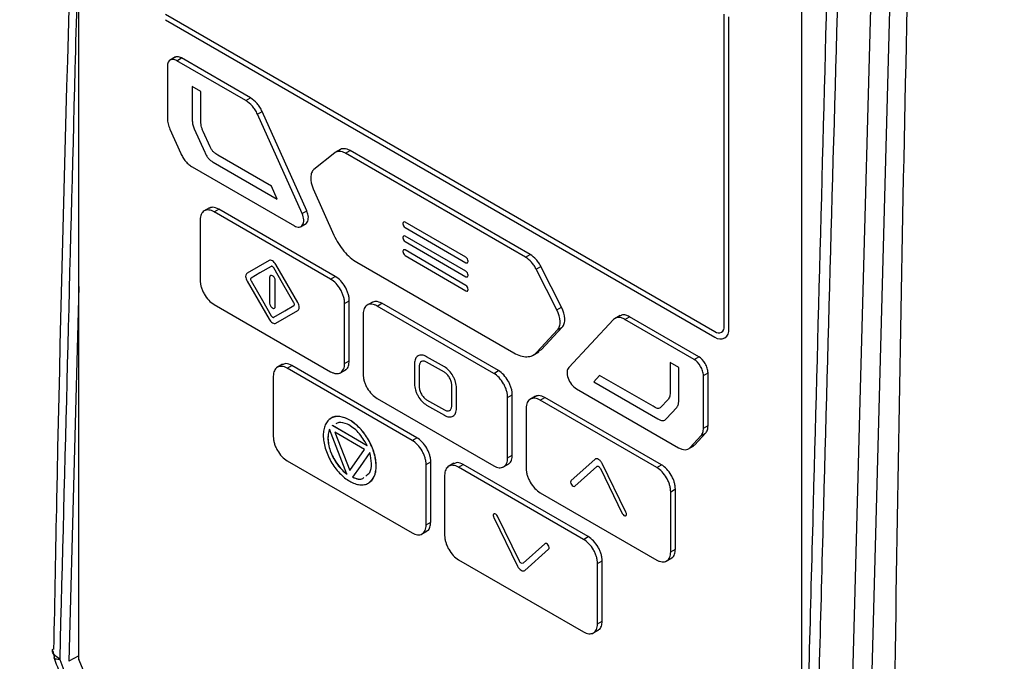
# Model space of a CAD drawing. Header units: millimetres. Extents: x 11 to 939, y -289 to 1138.
# Tile 77 of 86: x 732 to 769, y 926 to 950. Entities that reach past the tile are written whole.
import ezdxf

# ---------------------------------------------------------------- set-up
doc = ezdxf.new("R2010")
doc.units = ezdxf.units.MM

msp = doc.modelspace()

# ---------------------------------------------------------------- linework, layer by layer
at = {"color": 7, "linetype": 'Continuous', "lineweight": 25}
for p, q in [((733.997, 925.891), (733.993, 968.901)), ((764.872, 954.253), (763.675, 909.922)), ((761.433, 953.06), (761.435, 914.74)), ((737.283, 950.361), (758.143, 938.319)), ((737.283, 950.157), (758.143, 938.115)), ((758.496, 938.523), (758.496, 950.363)), ((758.673, 938.421), (758.673, 950.261)), ((737.663, 948.742), (737.442, 948.614)), ((737.714, 948.602), (737.891, 948.704)), ((740.342, 947.085), (737.714, 948.602)), ((740.518, 947.187), (737.891, 948.704)), ((737.36, 948.398), (737.36, 946.403)), ((738.632, 947.431), (738.305, 947.62)), ((738.305, 947.62), (738.305, 946.318)), ((738.632, 946.336), (738.632, 947.431)), ((740.342, 947.085), (740.518, 947.187)), ((740.776, 946.573), (740.953, 946.676)), ((742.469, 942.805), (740.776, 946.573)), ((742.646, 942.907), (740.953, 946.676)), ((737.455, 945.998), (737.865, 945.083)), ((738.375, 946.02), (738.775, 945.128)), ((738.979, 945.335), (738.718, 945.915)), ((743.942, 945.24), (743.721, 945.113)), ((741.312, 943.844), (739.278, 945.02)), ((743.711, 945.104), (742.922, 944.469)), ((744.118, 945.088), (744.295, 945.19)), ((750.954, 941.142), (744.118, 945.088)), ((751.131, 941.244), (744.295, 945.19)), ((738.3, 944.57), (742.18, 942.33)), ((739.094, 944.753), (741.532, 943.346)), ((741.532, 943.346), (741.312, 943.844)), ((742.894, 943.743), (743.681, 941.981)), ((738.955, 943.016), (738.734, 942.888)), ((739.131, 942.864), (739.308, 942.966)), ((743.556, 940.309), (739.131, 942.864)), ((743.733, 940.411), (739.308, 942.966)), ((742.469, 942.805), (742.646, 942.907)), ((738.601, 942.557), (738.601, 940.271)), ((742.407, 942.292), (742.628, 942.42)), ((746.3, 942.421), (746.3, 942.412)), ((748.69, 941.139), (746.385, 942.47)), ((746.385, 942.265), (748.69, 940.935)), ((746.3, 941.89), (746.3, 941.882)), ((748.69, 940.608), (746.385, 941.939)), ((746.385, 941.735), (748.69, 940.404)), ((746.298, 941.369), (746.298, 941.361)), ((746.382, 941.214), (748.687, 939.867)), ((748.688, 940.071), (746.383, 941.418)), ((750.954, 941.142), (751.131, 941.244)), ((741.216, 941.017), (740.383, 940.537)), ((742.311, 939.424), (741.478, 940.866)), ((744.552, 940.953), (750.513, 937.511)), ((748.775, 940.984), (748.775, 940.992)), ((751.363, 940.684), (751.539, 940.786)), ((752.321, 939.244), (751.539, 940.786)), ((741.241, 940.38), (741.241, 939.4)), ((743.556, 940.309), (743.733, 940.411)), ((748.775, 940.453), (748.775, 940.461)), ((752.144, 939.142), (751.363, 940.684)), ((733.996, 940.031), (733.62, 925.808)), ((740.383, 940.233), (741.216, 938.791)), ((741.453, 939.277), (741.453, 940.258)), ((748.772, 939.915), (748.772, 939.923)), ((739.131, 939.352), (743.556, 936.798)), ((744.087, 939.39), (744.263, 939.493)), ((744.087, 937.104), (744.087, 939.39)), ((744.263, 937.206), (744.263, 939.493)), ((745.144, 939.443), (744.923, 939.315)), ((745.32, 939.291), (745.497, 939.393)), ((749.745, 936.736), (745.32, 939.291)), ((749.922, 936.838), (745.497, 939.393)), ((752.144, 939.142), (752.321, 939.244)), ((741.478, 938.64), (742.311, 939.121)), ((744.79, 938.985), (744.79, 936.698)), ((754.547, 938.935), (754.326, 938.807)), ((754.723, 938.783), (754.9, 938.885)), ((757.528, 937.368), (754.9, 938.885)), ((754.289, 938.773), (752.596, 936.959)), ((757.351, 937.266), (754.723, 938.783)), ((751.384, 937.534), (752.171, 938.387)), ((751.561, 937.636), (752.348, 938.489)), ((752.171, 938.387), (752.348, 938.489)), ((751.241, 937.424), (751.462, 937.552)), ((751.384, 937.534), (751.561, 937.636)), ((751.424, 937.568), (751.561, 937.636)), ((741.732, 937.081), (741.511, 936.953)), ((741.908, 936.929), (742.085, 937.031)), ((746.827, 934.293), (742.085, 937.031)), ((744.087, 937.104), (744.263, 937.206)), ((746.741, 937.103), (746.741, 936.327)), ((746.917, 937.001), (746.917, 936.225)), ((747.872, 936.981), (747.2, 937.368)), ((747.872, 936.776), (747.2, 937.164)), ((756.767, 936.962), (756.44, 937.15)), ((756.44, 937.15), (756.44, 936.055)), ((757.351, 937.266), (757.528, 937.368)), ((746.651, 934.191), (741.908, 936.929)), ((743.909, 936.748), (744.13, 936.875)), ((749.745, 936.736), (749.922, 936.838)), ((753.76, 936.659), (753.54, 936.414)), ((755.794, 935.485), (753.76, 936.659)), ((756.767, 935.66), (756.767, 936.962)), ((757.705, 936.654), (757.881, 936.756)), ((757.705, 934.658), (757.705, 936.654)), ((757.881, 934.76), (757.881, 936.756)), ((741.378, 936.623), (741.378, 934.336)), ((748.155, 935.511), (748.155, 936.287)), ((753.54, 936.414), (755.978, 935.006)), ((748.332, 935.409), (748.332, 936.185)), ((750.275, 935.818), (750.452, 935.92)), ((750.452, 933.633), (750.452, 935.92)), ((752.885, 936.15), (756.765, 933.91)), ((745.32, 935.78), (749.745, 933.225)), ((747.2, 935.735), (747.872, 935.348)), ((747.2, 935.531), (747.872, 935.143)), ((750.275, 933.531), (750.275, 935.818)), ((751.333, 935.87), (751.112, 935.743)), ((751.509, 935.718), (751.685, 935.82)), ((755.934, 933.164), (751.509, 935.718)), ((756.111, 933.266), (751.685, 935.82)), ((756.354, 935.734), (756.093, 935.455)), ((750.978, 935.412), (750.978, 933.125)), ((756.297, 935.013), (756.697, 935.443)), ((743.621, 934.761), (743.624, 934.763)), ((743.621, 934.761), (744.939, 934)), ((743.624, 934.763), (744.942, 934.002)), ((757.705, 934.658), (757.881, 934.76)), ((744.174, 932.912), (743.515, 934.611)), ((744.845, 933.851), (743.715, 934.503)), ((743.715, 934.503), (744.28, 933.047)), ((743.72, 934.5), (744.282, 933.051)), ((757.377, 934.023), (757.786, 934.465)), ((757.609, 934.363), (757.786, 934.465)), ((746.651, 934.191), (746.827, 934.293)), ((757.2, 933.921), (757.609, 934.363)), ((757.2, 933.921), (757.377, 934.023)), ((757.309, 933.989), (757.377, 934.023)), ((744.28, 933.047), (744.845, 933.851)), ((757.118, 933.86), (757.339, 933.988)), ((741.908, 933.418), (746.651, 930.68)), ((747.181, 933.273), (747.358, 933.375)), ((747.181, 930.986), (747.181, 933.273)), ((747.358, 931.088), (747.358, 933.375)), ((748.238, 933.325), (748.017, 933.198)), ((748.414, 933.173), (748.591, 933.275)), ((753.333, 930.538), (748.591, 933.275)), ((750.098, 933.175), (750.319, 933.303)), ((750.275, 933.531), (750.452, 933.633)), ((753.586, 933.47), (752.683, 932.665)), ((754.767, 931.462), (753.864, 933.31)), ((755.934, 933.164), (756.111, 933.266)), ((745.285, 933.22), (745.288, 933.222)), ((753.156, 930.436), (748.414, 933.173)), ((752.822, 932.458), (753.655, 933.202)), ((753.794, 933.122), (754.628, 931.416)), ((744.385, 932.79), (744.389, 932.792)), ((747.884, 932.867), (747.884, 930.58)), ((751.509, 932.207), (755.934, 929.652)), ((756.464, 932.245), (756.641, 932.347)), ((756.464, 929.959), (756.464, 932.245)), ((756.641, 930.061), (756.641, 932.347)), ((747.181, 930.986), (747.358, 931.088)), ((749.747, 931.268), (750.65, 929.42)), ((750.719, 929.608), (749.886, 931.314)), ((747.003, 930.63), (747.224, 930.758)), ((753.156, 930.436), (753.333, 930.538)), ((751.692, 930.271), (750.858, 929.528)), ((750.928, 929.259), (751.831, 930.065)), ((756.464, 929.959), (756.641, 930.061)), ((748.414, 929.662), (753.156, 926.924)), ((753.687, 929.517), (753.864, 929.619)), ((753.864, 927.333), (753.864, 929.619)), ((756.287, 929.602), (756.508, 929.73)), ((753.687, 927.231), (753.687, 929.517)), ((753.687, 927.231), (753.864, 927.333)), ((753.509, 926.874), (753.73, 927.002)), ((733.012, 926.202), (733.082, 925.839)), ((733.997, 926.013), (733.62, 925.808)), ((735.37, 922.596), (734, 925.878))]:
    msp.add_line(p, q, dxfattribs=at)
at = {"color": 7, "linetype": 'Continuous', "lineweight": 25, "flags": 128}
for points in [[(764.139, 953.855), (763.649, 935.686), (763.441, 928.011), (762.94, 909.406)], [(741.301, 940.794), (740.872, 940.546), (740.535, 940.351)], [(742.16, 939.413), (741.731, 940.156), (741.394, 940.74)], [(740.535, 940.244), (740.964, 939.501), (741.301, 938.917)], [(741.394, 938.864), (741.823, 939.111), (742.16, 939.306)], [(745.044, 933.728), (744.675, 933.203), (744.385, 932.79)], [(745.048, 933.73), (744.679, 933.205), (744.389, 932.792)]]:
    msp.add_lwpolyline(points, dxfattribs=at)
at = {"color": 7, "linetype": 'Continuous', "lineweight": 25}
for centre, radius, start, end in [((758.281, 938.488), 0.218, 230.7967, 9.214), ((758.35, 938.369), 0.328, 230.7967, 9.214), ((734.031, 925.891), 0.0332, 181.2501, 203.5341)]:
    msp.add_arc(centre, radius, start, end, dxfattribs=at)
for points, knots in [([(715.236, 1042.84), (714.903, 1033.146), (714.218, 1013.246), (713.171, 982.817), (712.113, 952.049), (711.415, 931.756), (711.064, 921.546), (711.069, 921.261), (711.098, 920.885), (711.144, 920.541), (711.205, 920.206), (711.28, 919.873), (711.373, 919.532), (711.488, 919.17), (711.587, 918.904), (712.259, 917.227), (713.516, 914.095), (715.448, 909.277), (717.372, 904.481), (718.612, 901.389), (719.314, 899.64), (719.511, 899.208), (719.816, 898.645), (720.139, 898.135), (720.483, 897.662), (720.858, 897.213), (721.205, 896.854), (721.517, 896.569), (721.774, 896.356), (722.067, 896.139), (722.3, 895.989), (725.977, 893.866), (733.369, 889.598), (741.169, 885.096), (745.069, 882.844)], [0.0038696, 0.0038696, 0.0038696, 0.0038696, 0.1460177, 0.2920354, 0.438053, 0.5840707, 0.5840707, 0.5866513, 0.5892319, 0.5918126, 0.5943932, 0.5969738, 0.5995544, 0.6021351, 0.6047157, 0.6047157, 0.6313328, 0.6579499, 0.6845671, 0.7111842, 0.7111842, 0.715513, 0.7198419, 0.7241707, 0.7284995, 0.7328284, 0.7371572, 0.7393216, 0.741486, 0.7436504, 0.7458148, 0.7458148, 0.8007035, 0.8555921, 0.8555921, 0.8555921, 0.8555921]), ([(748.996, 892.062), (743.251, 895.379), (737.566, 898.727), (731.237, 902.528), (730.535, 902.951), (729.746, 903.427), (729.658, 903.48), (729.483, 903.598), (729.396, 903.66), (729.134, 903.858), (728.958, 904.007), (728.619, 904.325), (728.454, 904.496), (728.214, 904.769), (728.134, 904.862), (727.979, 905.056), (727.902, 905.156), (727.528, 905.664), (727.263, 906.096), (726.973, 906.669), (726.917, 906.785), (726.812, 907.018), (726.763, 907.135), (726.615, 907.486), (726.125, 908.656), (724.852, 911.698), (723.682, 914.509), (722.516, 917.322), (722.127, 918.26), (721.691, 919.316), (721.642, 919.433), (721.548, 919.668), (721.503, 919.786), (721.378, 920.141), (721.306, 920.379), (721.123, 921.099), (721.057, 921.548), (721.034, 922.074), (721.033, 922.177), (721.034, 922.382), (721.035, 922.689), (721.037, 923.406), (721.043, 924.84), (721.048, 926.069), (721.06, 928.529), (721.07, 930.17), (721.103, 935.095), (721.13, 938.381), (721.231, 948.25), (721.321, 954.843), (721.889, 987.869), (722.715, 1014.496), (723.911, 1041.315)], [0, 0, 0, 0, 0.125, 0.125, 0.140625, 0.140625, 0.142578, 0.142578, 0.144531, 0.144531, 0.148437, 0.148437, 0.152344, 0.152344, 0.154297, 0.154297, 0.15625, 0.15625, 0.164062, 0.164062, 0.166016, 0.166016, 0.167969, 0.167969, 0.171875, 0.1875, 0.21875, 0.21875, 0.234375, 0.234375, 0.236328, 0.236328, 0.238281, 0.238281, 0.242187, 0.242187, 0.25, 0.25, 0.251953, 0.251953, 0.253906, 0.257812, 0.265625, 0.28125, 0.28125, 0.3125, 0.3125, 0.375, 0.375, 0.5, 0.5, 1, 1, 1, 1]), ([(784.533, 1002.836), (784.199, 993.142), (783.515, 973.242), (782.468, 942.813), (781.41, 912.045), (780.712, 891.752), (780.36, 881.542), (780.336, 881.274), (780.283, 880.946), (780.215, 880.667), (780.135, 880.414), (780.04, 880.179), (779.927, 879.956), (779.792, 879.74), (779.68, 879.595), (778.92, 878.745), (777.501, 877.157), (775.319, 874.714), (773.147, 872.283), (771.746, 870.715), (770.954, 869.829), (770.736, 869.637), (770.404, 869.441), (770.06, 869.317), (769.697, 869.251), (769.307, 869.244), (768.949, 869.292), (768.63, 869.372), (768.368, 869.458), (768.072, 869.581), (767.838, 869.7), (764.161, 871.823), (756.769, 876.09), (748.969, 880.593), (745.069, 882.844)], [0.0038696, 0.0038696, 0.0038696, 0.0038696, 0.1460177, 0.2920354, 0.438053, 0.5840707, 0.5840707, 0.5866513, 0.5892319, 0.5918126, 0.5943932, 0.5969738, 0.5995544, 0.6021351, 0.6047157, 0.6047157, 0.6313328, 0.6579499, 0.6845671, 0.7111842, 0.7111842, 0.715513, 0.7198419, 0.7241707, 0.7284995, 0.7328284, 0.7371572, 0.7393216, 0.741486, 0.7436504, 0.7458148, 0.7458148, 0.8007035, 0.8555921, 0.8555921, 0.8555921, 0.8555921]), ([(733.994, 963.342), (733.679, 952.859), (733.308, 940.469), (733.076, 928.155), (733.041, 926.258)], [0, 0, 0, 0, 0.846017, 1, 1, 1, 1]), ([(761.654, 909.522), (761.668, 909.982), (761.685, 910.443), (761.715, 911.364), (761.729, 911.825), (761.771, 913.208), (761.797, 914.131), (761.876, 916.901), (761.926, 918.749), (762.077, 924.293), (762.176, 927.99), (762.476, 939.078), (762.681, 946.467), (762.89, 953.855)], [0, 0, 0, 0, 0.03125, 0.03125, 0.0625, 0.0625, 0.125, 0.125, 0.25, 0.25, 0.5, 0.5, 1, 1, 1, 1]), ([(761.306, 909.834), (761.316, 910.29), (761.327, 910.746), (761.35, 911.659), (761.361, 912.115), (761.396, 913.485), (761.42, 914.399), (761.492, 917.14), (761.541, 918.968), (761.688, 924.452), (761.787, 928.109), (762.081, 939.077), (762.274, 946.387), (762.466, 953.697)], [0, 0, 0, 0, 0.03125, 0.03125, 0.0625, 0.0625, 0.125, 0.125, 0.25, 0.25, 0.5, 0.5, 1, 1, 1, 1]), ([(737.714, 948.602), (737.667, 948.629), (737.621, 948.645), (737.536, 948.654), (737.496, 948.646), (737.399, 948.59), (737.36, 948.506), (737.36, 948.398)], [0, 0, 0, 0, 0.25, 0.25, 0.5, 0.5, 1, 1, 1, 1]), ([(737.891, 948.704), (737.838, 948.729), (737.743, 948.772), (737.674, 948.737), (737.644, 948.722)], [0, 0, 0, 0, 0.559527, 1, 1, 1, 1]), ([(740.953, 946.676), (740.928, 946.73), (740.9, 946.783), (740.837, 946.884), (740.801, 946.933), (740.689, 947.065), (740.604, 947.138), (740.518, 947.187)], [0, 0, 0, 0, 0.25, 0.25, 0.5, 0.5, 1, 1, 1, 1]), ([(740.776, 946.573), (740.752, 946.628), (740.723, 946.681), (740.66, 946.782), (740.624, 946.83), (740.512, 946.963), (740.427, 947.036), (740.342, 947.085)], [0, 0, 0, 0, 0.25, 0.25, 0.5, 0.5, 1, 1, 1, 1]), ([(737.36, 946.403), (737.36, 946.34), (737.368, 946.274), (737.401, 946.137), (737.424, 946.067), (737.455, 945.998)], [0, 0, 0, 0, 0.5, 0.5, 1, 1, 1, 1]), ([(738.305, 946.318), (738.305, 946.272), (738.311, 946.223), (738.335, 946.122), (738.352, 946.071), (738.375, 946.02)], [0, 0, 0, 0, 0.5, 0.5, 1, 1, 1, 1]), ([(738.718, 945.915), (738.702, 945.951), (738.687, 945.988), (738.662, 946.061), (738.652, 946.097), (738.632, 946.204), (738.632, 946.271), (738.632, 946.336)], [0, 0, 0, 0, 0.25, 0.25, 0.5, 0.5, 1, 1, 1, 1]), ([(739.278, 945.02), (739.249, 945.037), (739.221, 945.053), (739.164, 945.091), (739.136, 945.111), (739.082, 945.162), (739.057, 945.194), (739.014, 945.261), (738.996, 945.298), (738.979, 945.335)], [0, 0, 0, 0, 0.25, 0.25, 0.5, 0.5, 0.75, 0.75, 1, 1, 1, 1]), ([(744.295, 945.19), (744.256, 945.213), (744.218, 945.23), (744.142, 945.254), (744.105, 945.261), (744.001, 945.265), (743.938, 945.246), (743.888, 945.206)], [0, 0, 0, 0, 0.25, 0.25, 0.5, 0.5, 1, 1, 1, 1]), ([(737.865, 945.083), (737.889, 945.028), (737.918, 944.975), (737.981, 944.874), (738.017, 944.825), (738.092, 944.737), (738.132, 944.696), (738.215, 944.625), (738.257, 944.594), (738.3, 944.57)], [0, 0, 0, 0, 0.25, 0.25, 0.5, 0.5, 0.75, 0.75, 1, 1, 1, 1]), ([(738.775, 945.128), (738.794, 945.088), (738.813, 945.048), (738.856, 944.972), (738.882, 944.934), (738.938, 944.869), (738.968, 944.84), (739.031, 944.792), (739.062, 944.771), (739.094, 944.753)], [0, 0, 0, 0, 0.25, 0.25, 0.5, 0.5, 0.75, 0.75, 1, 1, 1, 1]), ([(744.118, 945.088), (744.079, 945.111), (744.041, 945.128), (743.966, 945.152), (743.928, 945.159), (743.824, 945.163), (743.761, 945.144), (743.711, 945.104)], [0, 0, 0, 0, 0.25, 0.25, 0.5, 0.5, 1, 1, 1, 1]), ([(742.922, 944.469), (742.885, 944.439), (742.856, 944.399), (742.814, 944.298), (742.802, 944.24), (742.794, 944.044), (742.827, 943.891), (742.894, 943.743)], [0, 0, 0, 0, 0.25, 0.25, 0.5, 0.5, 1, 1, 1, 1]), ([(739.308, 942.966), (739.229, 943.002), (739.087, 943.066), (738.984, 943.015), (738.938, 942.992)], [0, 0, 0, 0, 0.559431, 1, 1, 1, 1]), ([(739.131, 942.864), (739.096, 942.884), (739.062, 942.9), (738.994, 942.923), (738.96, 942.931), (738.896, 942.937), (738.866, 942.936), (738.808, 942.925), (738.781, 942.915), (738.707, 942.873), (738.668, 942.827), (738.615, 942.71), (738.601, 942.638), (738.601, 942.557)], [0, 0, 0, 0, 0.125, 0.125, 0.25, 0.25, 0.375, 0.375, 0.5, 0.5, 0.75, 0.75, 1, 1, 1, 1]), ([(742.18, 942.33), (742.212, 942.311), (742.244, 942.298), (742.306, 942.282), (742.335, 942.28), (742.418, 942.29), (742.464, 942.32), (742.523, 942.417), (742.537, 942.484), (742.528, 942.637), (742.506, 942.722), (742.469, 942.805)], [0, 0, 0, 0, 0.125, 0.125, 0.25, 0.25, 0.5, 0.5, 0.75, 0.75, 1, 1, 1, 1]), ([(742.605, 942.409), (742.608, 942.41), (742.636, 942.42), (742.673, 942.468), (742.707, 942.552), (742.713, 942.661), (742.695, 942.782), (742.662, 942.866), (742.646, 942.907)], [0, 0, 0, 0, 0.023623, 0.219086, 0.413854, 0.60887, 0.804102, 1, 1, 1, 1]), ([(746.385, 942.47), (746.363, 942.483), (746.341, 942.485), (746.31, 942.467), (746.3, 942.446), (746.3, 942.421)], [0, 0, 0, 0, 0.5, 0.5, 1, 1, 1, 1]), ([(746.3, 942.412), (746.3, 942.387), (746.31, 942.356), (746.341, 942.302), (746.363, 942.278), (746.385, 942.265)], [0, 0, 0, 0, 0.5, 0.5, 1, 1, 1, 1]), ([(743.681, 941.981), (743.73, 941.871), (743.786, 941.766), (743.914, 941.562), (743.985, 941.465), (744.135, 941.287), (744.215, 941.206), (744.381, 941.063), (744.466, 941.002), (744.552, 940.953)], [0, 0, 0, 0, 0.25, 0.25, 0.5, 0.5, 0.75, 0.75, 1, 1, 1, 1]), ([(746.385, 941.939), (746.363, 941.952), (746.341, 941.954), (746.31, 941.936), (746.3, 941.916), (746.3, 941.89)], [0, 0, 0, 0, 0.5, 0.5, 1, 1, 1, 1]), ([(746.3, 941.882), (746.3, 941.856), (746.31, 941.825), (746.341, 941.771), (746.363, 941.748), (746.385, 941.735)], [0, 0, 0, 0, 0.5, 0.5, 1, 1, 1, 1]), ([(746.298, 941.361), (746.297, 941.336), (746.306, 941.305), (746.338, 941.251), (746.359, 941.227), (746.382, 941.214)], [0, 0, 0, 0, 0.5, 0.5, 1, 1, 1, 1]), ([(746.383, 941.418), (746.361, 941.431), (746.339, 941.433), (746.307, 941.415), (746.298, 941.395), (746.298, 941.369)], [0, 0, 0, 0, 0.5, 0.5, 1, 1, 1, 1]), ([(748.775, 940.992), (748.775, 941.018), (748.766, 941.048), (748.735, 941.103), (748.713, 941.126), (748.69, 941.139)], [0, 0, 0, 0, 0.5, 0.5, 1, 1, 1, 1]), ([(751.363, 940.684), (751.338, 940.733), (751.31, 940.781), (751.249, 940.871), (751.215, 940.914), (751.11, 941.032), (751.032, 941.097), (750.954, 941.142)], [0, 0, 0, 0, 0.25, 0.25, 0.5, 0.5, 1, 1, 1, 1]), ([(751.539, 940.786), (751.514, 940.836), (751.487, 940.883), (751.425, 940.973), (751.392, 941.016), (751.287, 941.134), (751.209, 941.199), (751.131, 941.244)], [0, 0, 0, 0, 0.25, 0.25, 0.5, 0.5, 1, 1, 1, 1]), ([(741.478, 940.866), (741.444, 940.926), (741.396, 940.976), (741.299, 941.032), (741.251, 941.037), (741.216, 941.017)], [0, 0, 0, 0, 0.5, 0.5, 1, 1, 1, 1]), ([(741.394, 940.74), (741.387, 940.75), (741.381, 940.76), (741.364, 940.777), (741.356, 940.784), (741.339, 940.794), (741.33, 940.797), (741.314, 940.799), (741.307, 940.796), (741.301, 940.794)], [0, 0, 0, 0, 0.25, 0.25, 0.5, 0.5, 0.75, 0.75, 1, 1, 1, 1]), ([(748.69, 940.935), (748.713, 940.922), (748.735, 940.92), (748.766, 940.938), (748.775, 940.958), (748.775, 940.984)], [0, 0, 0, 0, 0.5, 0.5, 1, 1, 1, 1]), ([(740.383, 940.537), (740.349, 940.517), (740.329, 940.472), (740.329, 940.361), (740.349, 940.294), (740.383, 940.233)], [0, 0, 0, 0, 0.5, 0.5, 1, 1, 1, 1]), ([(741.453, 940.258), (741.453, 940.274), (741.451, 940.291), (741.44, 940.327), (741.432, 940.345), (741.403, 940.396), (741.375, 940.425), (741.32, 940.457), (741.292, 940.46), (741.262, 940.443), (741.255, 940.434), (741.244, 940.411), (741.241, 940.396), (741.241, 940.38)], [0, 0, 0, 0, 0.125, 0.125, 0.25, 0.25, 0.5, 0.5, 0.75, 0.75, 0.875, 0.875, 1, 1, 1, 1]), ([(744.263, 939.493), (744.263, 939.533), (744.26, 939.575), (744.246, 939.661), (744.236, 939.705), (744.21, 939.795), (744.193, 939.839), (744.155, 939.928), (744.133, 939.973), (744.059, 940.1), (744, 940.179), (743.873, 940.314), (743.803, 940.371), (743.733, 940.411)], [0, 0, 0, 0, 0.125, 0.125, 0.25, 0.25, 0.375, 0.375, 0.5, 0.5, 0.75, 0.75, 1, 1, 1, 1]), ([(748.775, 940.461), (748.775, 940.487), (748.766, 940.518), (748.735, 940.572), (748.713, 940.595), (748.69, 940.608)], [0, 0, 0, 0, 0.5, 0.5, 1, 1, 1, 1]), ([(748.69, 940.404), (748.713, 940.391), (748.735, 940.389), (748.766, 940.407), (748.775, 940.427), (748.775, 940.453)], [0, 0, 0, 0, 0.5, 0.5, 1, 1, 1, 1]), ([(738.601, 940.271), (738.601, 940.23), (738.604, 940.189), (738.618, 940.103), (738.628, 940.058), (738.654, 939.968), (738.671, 939.924), (738.709, 939.835), (738.731, 939.791), (738.805, 939.664), (738.864, 939.584), (738.991, 939.449), (739.061, 939.393), (739.131, 939.352)], [0, 0, 0, 0, 0.125, 0.125, 0.25, 0.25, 0.375, 0.375, 0.5, 0.5, 0.75, 0.75, 1, 1, 1, 1]), ([(740.535, 940.351), (740.529, 940.347), (740.524, 940.342), (740.517, 940.327), (740.516, 940.319), (740.516, 940.299), (740.517, 940.288), (740.524, 940.266), (740.529, 940.255), (740.535, 940.244)], [0, 0, 0, 0, 0.25, 0.25, 0.5, 0.5, 0.75, 0.75, 1, 1, 1, 1]), ([(744.087, 939.39), (744.087, 939.431), (744.083, 939.473), (744.07, 939.559), (744.059, 939.603), (744.033, 939.693), (744.017, 939.737), (743.978, 939.826), (743.956, 939.87), (743.883, 939.998), (743.823, 940.077), (743.696, 940.212), (743.626, 940.269), (743.556, 940.309)], [0, 0, 0, 0, 0.125, 0.125, 0.25, 0.25, 0.375, 0.375, 0.5, 0.5, 0.75, 0.75, 1, 1, 1, 1]), ([(748.772, 939.923), (748.773, 939.949), (748.764, 939.98), (748.732, 940.034), (748.711, 940.057), (748.688, 940.071)], [0, 0, 0, 0, 0.5, 0.5, 1, 1, 1, 1]), ([(748.687, 939.867), (748.709, 939.854), (748.731, 939.852), (748.763, 939.869), (748.772, 939.889), (748.772, 939.915)], [0, 0, 0, 0, 0.5, 0.5, 1, 1, 1, 1]), ([(741.241, 939.4), (741.241, 939.367), (741.253, 939.329), (741.292, 939.261), (741.32, 939.232), (741.375, 939.2), (741.402, 939.197), (741.442, 939.22), (741.453, 939.245), (741.453, 939.277)], [0, 0, 0, 0, 0.25, 0.25, 0.5, 0.5, 0.75, 0.75, 1, 1, 1, 1]), ([(742.16, 939.306), (742.165, 939.31), (742.171, 939.315), (742.177, 939.33), (742.179, 939.338), (742.179, 939.358), (742.177, 939.369), (742.171, 939.392), (742.165, 939.403), (742.16, 939.413)], [0, 0, 0, 0, 0.25, 0.25, 0.5, 0.5, 0.75, 0.75, 1, 1, 1, 1]), ([(742.311, 939.121), (742.346, 939.141), (742.365, 939.185), (742.366, 939.297), (742.346, 939.364), (742.311, 939.424)], [0, 0, 0, 0, 0.5, 0.5, 1, 1, 1, 1]), ([(745.32, 939.291), (745.285, 939.311), (745.25, 939.327), (745.183, 939.351), (745.149, 939.358), (745.085, 939.365), (745.054, 939.363), (744.997, 939.352), (744.969, 939.342), (744.896, 939.3), (744.856, 939.254), (744.804, 939.138), (744.79, 939.065), (744.79, 938.985)], [0, 0, 0, 0, 0.125, 0.125, 0.25, 0.25, 0.375, 0.375, 0.5, 0.5, 0.75, 0.75, 1, 1, 1, 1]), ([(745.497, 939.393), (745.417, 939.429), (745.276, 939.494), (745.172, 939.442), (745.127, 939.419)], [0, 0, 0, 0, 0.559611, 1, 1, 1, 1]), ([(752.348, 938.489), (752.381, 938.524), (752.406, 938.57), (752.438, 938.679), (752.445, 938.741), (752.438, 938.945), (752.395, 939.098), (752.321, 939.244)], [0, 0, 0, 0, 0.25, 0.25, 0.5, 0.5, 1, 1, 1, 1]), ([(741.301, 938.917), (741.307, 938.907), (741.314, 938.897), (741.33, 938.88), (741.338, 938.874), (741.356, 938.863), (741.364, 938.861), (741.38, 938.859), (741.387, 938.861), (741.394, 938.864)], [0, 0, 0, 0, 0.25, 0.25, 0.5, 0.5, 0.75, 0.75, 1, 1, 1, 1]), ([(752.171, 938.387), (752.204, 938.422), (752.229, 938.468), (752.261, 938.577), (752.268, 938.639), (752.261, 938.843), (752.218, 938.996), (752.144, 939.142)], [0, 0, 0, 0, 0.25, 0.25, 0.5, 0.5, 1, 1, 1, 1]), ([(754.9, 938.885), (754.853, 938.908), (754.758, 938.953), (754.625, 938.969), (754.563, 938.928), (754.533, 938.908)], [0, 0, 0, 0, 0.341762, 0.684085, 1, 1, 1, 1]), ([(741.216, 938.791), (741.251, 938.731), (741.299, 938.681), (741.395, 938.625), (741.444, 938.62), (741.478, 938.64)], [0, 0, 0, 0, 0.5, 0.5, 1, 1, 1, 1]), ([(754.723, 938.783), (754.68, 938.808), (754.638, 938.826), (754.556, 938.85), (754.516, 938.856), (754.404, 938.853), (754.338, 938.825), (754.289, 938.773)], [0, 0, 0, 0, 0.25, 0.25, 0.5, 0.5, 1, 1, 1, 1]), ([(747.2, 937.368), (747.139, 937.403), (747.08, 937.424), (746.996, 937.432), (746.97, 937.431), (746.92, 937.422), (746.897, 937.413), (746.833, 937.376), (746.799, 937.337), (746.753, 937.236), (746.741, 937.173), (746.741, 937.103)], [0, 0, 0, 0, 0.25, 0.25, 0.375, 0.375, 0.5, 0.5, 0.75, 0.75, 1, 1, 1, 1]), ([(750.513, 937.511), (750.599, 937.461), (750.683, 937.425), (750.848, 937.376), (750.929, 937.365), (751.079, 937.369), (751.15, 937.384), (751.278, 937.44), (751.335, 937.481), (751.384, 937.534)], [0, 0, 0, 0, 0.25, 0.25, 0.5, 0.5, 0.75, 0.75, 1, 1, 1, 1]), ([(741.908, 936.929), (741.873, 936.949), (741.839, 936.965), (741.771, 936.989), (741.738, 936.996), (741.673, 937.003), (741.643, 937.001), (741.585, 936.99), (741.558, 936.98), (741.485, 936.938), (741.445, 936.892), (741.392, 936.776), (741.378, 936.703), (741.378, 936.623)], [0, 0, 0, 0, 0.125, 0.125, 0.25, 0.25, 0.375, 0.375, 0.5, 0.5, 0.75, 0.75, 1, 1, 1, 1]), ([(742.085, 937.031), (742.006, 937.067), (741.864, 937.132), (741.761, 937.08), (741.715, 937.057)], [0, 0, 0, 0, 0.559517, 1, 1, 1, 1]), ([(743.556, 936.798), (743.591, 936.778), (743.626, 936.762), (743.693, 936.738), (743.727, 936.73), (743.791, 936.724), (743.822, 936.725), (743.879, 936.736), (743.907, 936.746), (743.98, 936.789), (744.02, 936.834), (744.072, 936.951), (744.087, 937.023), (744.087, 937.104)], [0, 0, 0, 0, 0.125, 0.125, 0.25, 0.25, 0.375, 0.375, 0.5, 0.5, 0.75, 0.75, 1, 1, 1, 1]), ([(744.103, 936.874), (744.116, 936.877), (744.179, 936.893), (744.242, 937.009), (744.256, 937.14), (744.263, 937.206)], [0, 0, 0, 0, 0.118499, 0.558277, 1, 1, 1, 1]), ([(747.2, 937.164), (747.182, 937.174), (747.163, 937.184), (747.127, 937.196), (747.109, 937.2), (747.058, 937.205), (747.026, 937.199), (746.974, 937.169), (746.953, 937.145), (746.932, 937.098), (746.927, 937.081), (746.919, 937.043), (746.918, 937.022), (746.917, 937.001)], [0, 0, 0, 0, 0.125, 0.125, 0.25, 0.25, 0.5, 0.5, 0.75, 0.75, 0.875, 0.875, 1, 1, 1, 1]), ([(757.705, 936.654), (757.705, 936.707), (757.695, 936.766), (757.66, 936.885), (757.634, 936.945), (757.536, 937.115), (757.444, 937.212), (757.351, 937.266)], [0, 0, 0, 0, 0.25, 0.25, 0.5, 0.5, 1, 1, 1, 1]), ([(757.881, 936.756), (757.881, 936.81), (757.872, 936.868), (757.837, 936.987), (757.811, 937.047), (757.713, 937.217), (757.621, 937.314), (757.528, 937.368)], [0, 0, 0, 0, 0.25, 0.25, 0.5, 0.5, 1, 1, 1, 1]), ([(744.79, 936.698), (744.79, 936.658), (744.793, 936.616), (744.806, 936.53), (744.817, 936.485), (744.843, 936.396), (744.859, 936.351), (744.898, 936.263), (744.92, 936.218), (744.994, 936.091), (745.053, 936.011), (745.18, 935.877), (745.25, 935.82), (745.32, 935.78)], [0, 0, 0, 0, 0.125, 0.125, 0.25, 0.25, 0.375, 0.375, 0.5, 0.5, 0.75, 0.75, 1, 1, 1, 1]), ([(748.332, 936.185), (748.332, 936.255), (748.32, 936.33), (748.285, 936.446), (748.271, 936.485), (748.238, 936.562), (748.218, 936.6), (748.155, 936.711), (748.104, 936.78), (747.993, 936.897), (747.933, 936.946), (747.872, 936.981)], [0, 0, 0, 0, 0.25, 0.25, 0.375, 0.375, 0.5, 0.5, 0.75, 0.75, 1, 1, 1, 1]), ([(748.155, 936.287), (748.154, 936.308), (748.153, 936.33), (748.146, 936.376), (748.14, 936.4), (748.119, 936.472), (748.098, 936.52), (748.046, 936.61), (748.014, 936.653), (747.963, 936.707), (747.946, 936.723), (747.909, 936.753), (747.891, 936.765), (747.872, 936.776)], [0, 0, 0, 0, 0.125, 0.125, 0.25, 0.25, 0.5, 0.5, 0.75, 0.75, 0.875, 0.875, 1, 1, 1, 1]), ([(750.275, 935.818), (750.275, 935.858), (750.272, 935.9), (750.258, 935.986), (750.248, 936.031), (750.222, 936.12), (750.205, 936.165), (750.167, 936.253), (750.145, 936.298), (750.071, 936.425), (750.012, 936.505), (749.885, 936.639), (749.815, 936.696), (749.745, 936.736)], [0, 0, 0, 0, 0.125, 0.125, 0.25, 0.25, 0.375, 0.375, 0.5, 0.5, 0.75, 0.75, 1, 1, 1, 1]), ([(750.452, 935.92), (750.452, 935.96), (750.449, 936.002), (750.435, 936.088), (750.425, 936.133), (750.398, 936.222), (750.382, 936.267), (750.344, 936.355), (750.321, 936.4), (750.248, 936.527), (750.189, 936.607), (750.061, 936.741), (749.992, 936.798), (749.922, 936.838)], [0, 0, 0, 0, 0.125, 0.125, 0.25, 0.25, 0.375, 0.375, 0.5, 0.5, 0.75, 0.75, 1, 1, 1, 1]), ([(752.596, 936.959), (752.577, 936.939), (752.563, 936.915), (752.541, 936.857), (752.535, 936.824), (752.528, 936.717), (752.542, 936.634), (752.601, 936.468), (752.646, 936.386), (752.756, 936.245), (752.82, 936.187), (752.885, 936.15)], [0, 0, 0, 0, 0.125, 0.125, 0.25, 0.25, 0.5, 0.5, 0.75, 0.75, 1, 1, 1, 1]), ([(746.741, 936.327), (746.741, 936.257), (746.752, 936.182), (746.787, 936.065), (746.801, 936.027), (746.834, 935.95), (746.854, 935.911), (746.917, 935.801), (746.969, 935.732), (747.079, 935.615), (747.139, 935.566), (747.2, 935.531)], [0, 0, 0, 0, 0.25, 0.25, 0.375, 0.375, 0.5, 0.5, 0.75, 0.75, 1, 1, 1, 1]), ([(746.917, 936.225), (746.918, 936.203), (746.919, 936.181), (746.926, 936.136), (746.932, 936.112), (746.953, 936.04), (746.974, 935.992), (747.026, 935.901), (747.058, 935.859), (747.109, 935.805), (747.126, 935.789), (747.163, 935.759), (747.182, 935.747), (747.2, 935.735)], [0, 0, 0, 0, 0.125, 0.125, 0.25, 0.25, 0.5, 0.5, 0.75, 0.75, 0.875, 0.875, 1, 1, 1, 1]), ([(751.685, 935.82), (751.606, 935.856), (751.464, 935.921), (751.361, 935.869), (751.316, 935.846)], [0, 0, 0, 0, 0.559652, 1, 1, 1, 1]), ([(756.44, 936.055), (756.44, 935.99), (756.44, 935.924), (756.42, 935.841), (756.411, 935.815), (756.385, 935.771), (756.37, 935.752), (756.354, 935.734)], [0, 0, 0, 0, 0.5, 0.5, 0.75, 0.75, 1, 1, 1, 1]), ([(747.872, 935.348), (747.891, 935.337), (747.909, 935.328), (747.945, 935.316), (747.963, 935.312), (748.014, 935.306), (748.046, 935.313), (748.098, 935.343), (748.119, 935.367), (748.14, 935.414), (748.146, 935.431), (748.153, 935.469), (748.154, 935.49), (748.155, 935.511)], [0, 0, 0, 0, 0.125, 0.125, 0.25, 0.25, 0.5, 0.5, 0.75, 0.75, 0.875, 0.875, 1, 1, 1, 1]), ([(751.509, 935.718), (751.474, 935.738), (751.439, 935.754), (751.371, 935.778), (751.338, 935.786), (751.274, 935.792), (751.243, 935.791), (751.185, 935.78), (751.158, 935.769), (751.085, 935.727), (751.045, 935.682), (750.992, 935.565), (750.978, 935.493), (750.978, 935.412)], [0, 0, 0, 0, 0.125, 0.125, 0.25, 0.25, 0.375, 0.375, 0.5, 0.5, 0.75, 0.75, 1, 1, 1, 1]), ([(756.697, 935.443), (756.72, 935.467), (756.738, 935.498), (756.762, 935.572), (756.767, 935.614), (756.767, 935.66)], [0, 0, 0, 0, 0.5, 0.5, 1, 1, 1, 1]), ([(747.872, 935.143), (747.933, 935.108), (747.992, 935.088), (748.076, 935.08), (748.102, 935.081), (748.152, 935.09), (748.176, 935.099), (748.239, 935.136), (748.273, 935.175), (748.319, 935.276), (748.332, 935.339), (748.332, 935.409)], [0, 0, 0, 0, 0.25, 0.25, 0.375, 0.375, 0.5, 0.5, 0.75, 0.75, 1, 1, 1, 1]), ([(756.093, 935.455), (756.076, 935.438), (756.059, 935.423), (756.016, 935.404), (755.991, 935.402), (755.937, 935.413), (755.908, 935.425), (755.851, 935.453), (755.823, 935.469), (755.794, 935.485)], [0, 0, 0, 0, 0.25, 0.25, 0.5, 0.5, 0.75, 0.75, 1, 1, 1, 1]), ([(745.285, 933.22), (745.285, 933.297), (745.278, 933.376), (745.252, 933.539), (745.233, 933.624), (745.182, 933.793), (745.152, 933.878), (745.079, 934.046), (745.037, 934.13), (744.944, 934.29), (744.894, 934.367), (744.784, 934.515), (744.725, 934.585), (744.604, 934.713), (744.541, 934.772), (744.411, 934.877), (744.346, 934.922), (744.215, 934.998), (744.149, 935.029), (744.02, 935.073), (743.957, 935.087), (743.835, 935.1), (743.776, 935.097), (743.667, 935.077), (743.616, 935.059), (743.523, 935.005), (743.481, 934.97), (743.409, 934.886), (743.377, 934.836), (743.327, 934.724), (743.308, 934.663), (743.281, 934.53), (743.274, 934.457), (743.274, 934.381)], [0, 0, 0, 0, 0.0625, 0.0625, 0.125, 0.125, 0.1875, 0.1875, 0.25, 0.25, 0.3125, 0.3125, 0.375, 0.375, 0.4375, 0.4375, 0.5, 0.5, 0.5625, 0.5625, 0.625, 0.625, 0.6875, 0.6875, 0.75, 0.75, 0.8125, 0.8125, 0.875, 0.875, 0.9375, 0.9375, 1, 1, 1, 1]), ([(745.288, 933.222), (745.273, 933.383), (745.242, 933.704), (745.011, 934.225), (744.679, 934.671), (744.282, 934.996), (743.897, 935.118), (743.631, 935.109), (743.549, 935.007), (743.538, 934.993)], [0, 0, 0, 0, 0.1623961, 0.324679, 0.4868841, 0.6491127, 0.8115273, 0.9739913, 1, 1, 1, 1]), ([(744.939, 934), (744.835, 934.175), (744.627, 934.525), (744.217, 934.819), (743.908, 934.901), (743.788, 934.836), (743.748, 934.815)], [0, 0, 0, 0, 0.314218, 0.628215, 0.876712, 1, 1, 1, 1]), ([(755.978, 935.006), (756.01, 934.988), (756.041, 934.972), (756.103, 934.948), (756.134, 934.941), (756.189, 934.942), (756.215, 934.95), (756.259, 934.976), (756.278, 934.994), (756.297, 935.013)], [0, 0, 0, 0, 0.25, 0.25, 0.5, 0.5, 0.75, 0.75, 1, 1, 1, 1]), ([(757.786, 934.465), (757.817, 934.498), (757.841, 934.54), (757.873, 934.64), (757.881, 934.698), (757.881, 934.76)], [0, 0, 0, 0, 0.5, 0.5, 1, 1, 1, 1]), ([(743.515, 934.611), (743.49, 934.557), (743.473, 934.496), (743.453, 934.364), (743.45, 934.291), (743.462, 934.066), (743.498, 933.9), (743.593, 933.656), (743.632, 933.574), (743.719, 933.418), (743.767, 933.342), (743.873, 933.199), (743.929, 933.133), (744.048, 933.013), (744.11, 932.958), (744.174, 932.912)], [0, 0, 0, 0, 0.125, 0.125, 0.25, 0.25, 0.5, 0.5, 0.625, 0.625, 0.75, 0.75, 0.875, 0.875, 1, 1, 1, 1]), ([(743.518, 934.613), (743.494, 934.559), (743.477, 934.498), (743.456, 934.366), (743.453, 934.293), (743.465, 934.068), (743.502, 933.902), (743.596, 933.658), (743.635, 933.576), (743.722, 933.42), (743.771, 933.344), (743.877, 933.201), (743.933, 933.135), (744.051, 933.015), (744.114, 932.96), (744.177, 932.914)], [0, 0, 0, 0, 0.125, 0.125, 0.25, 0.25, 0.5, 0.5, 0.625, 0.625, 0.75, 0.75, 0.875, 0.875, 1, 1, 1, 1]), ([(757.609, 934.363), (757.64, 934.396), (757.664, 934.438), (757.696, 934.538), (757.705, 934.595), (757.705, 934.658)], [0, 0, 0, 0, 0.5, 0.5, 1, 1, 1, 1]), ([(741.378, 934.336), (741.378, 934.296), (741.382, 934.254), (741.395, 934.168), (741.405, 934.123), (741.432, 934.034), (741.448, 933.989), (741.486, 933.901), (741.509, 933.856), (741.582, 933.729), (741.641, 933.649), (741.769, 933.515), (741.838, 933.458), (741.908, 933.418)], [0, 0, 0, 0, 0.125, 0.125, 0.25, 0.25, 0.375, 0.375, 0.5, 0.5, 0.75, 0.75, 1, 1, 1, 1]), ([(743.274, 934.381), (743.274, 934.304), (743.281, 934.225), (743.307, 934.062), (743.327, 933.977), (743.377, 933.807), (743.408, 933.723), (743.48, 933.555), (743.522, 933.47), (743.615, 933.31), (743.666, 933.233), (743.775, 933.085), (743.834, 933.015), (743.955, 932.888), (744.018, 932.829), (744.148, 932.723), (744.213, 932.678), (744.344, 932.602), (744.41, 932.572), (744.539, 932.527), (744.602, 932.513), (744.724, 932.501), (744.783, 932.503), (744.892, 932.524), (744.943, 932.542), (745.037, 932.596), (745.078, 932.631), (745.151, 932.715), (745.182, 932.765), (745.233, 932.876), (745.252, 932.937), (745.278, 933.071), (745.285, 933.143), (745.285, 933.22)], [0, 0, 0, 0, 0.0625, 0.0625, 0.125, 0.125, 0.1875, 0.1875, 0.25, 0.25, 0.3125, 0.3125, 0.375, 0.375, 0.4375, 0.4375, 0.5, 0.5, 0.5625, 0.5625, 0.625, 0.625, 0.6875, 0.6875, 0.75, 0.75, 0.8125, 0.8125, 0.875, 0.875, 0.9375, 0.9375, 1, 1, 1, 1]), ([(747.181, 933.273), (747.181, 933.313), (747.178, 933.355), (747.164, 933.441), (747.154, 933.486), (747.127, 933.575), (747.111, 933.62), (747.073, 933.708), (747.05, 933.753), (746.977, 933.88), (746.918, 933.96), (746.79, 934.094), (746.721, 934.151), (746.651, 934.191)], [0, 0, 0, 0, 0.125, 0.125, 0.25, 0.25, 0.375, 0.375, 0.5, 0.5, 0.75, 0.75, 1, 1, 1, 1]), ([(747.358, 933.375), (747.358, 933.415), (747.354, 933.457), (747.341, 933.543), (747.331, 933.588), (747.304, 933.677), (747.288, 933.722), (747.249, 933.81), (747.227, 933.855), (747.154, 933.982), (747.095, 934.062), (746.967, 934.196), (746.897, 934.253), (746.827, 934.293)], [0, 0, 0, 0, 0.125, 0.125, 0.25, 0.25, 0.375, 0.375, 0.5, 0.5, 0.75, 0.75, 1, 1, 1, 1]), ([(744.889, 932.847), (744.944, 932.883), (745.077, 932.969), (745.132, 933.305), (745.073, 933.587), (745.044, 933.728)], [0, 0, 0, 0, 0.2646126, 0.63224, 1, 1, 1, 1]), ([(756.765, 933.91), (756.808, 933.885), (756.85, 933.867), (756.932, 933.843), (756.973, 933.837), (757.048, 933.839), (757.083, 933.846), (757.147, 933.874), (757.175, 933.895), (757.2, 933.921)], [0, 0, 0, 0, 0.25, 0.25, 0.5, 0.5, 0.75, 0.75, 1, 1, 1, 1]), ([(748.591, 933.275), (748.512, 933.311), (748.37, 933.376), (748.267, 933.324), (748.221, 933.301)], [0, 0, 0, 0, 0.559684, 1, 1, 1, 1]), ([(749.745, 933.225), (749.78, 933.205), (749.814, 933.189), (749.882, 933.165), (749.916, 933.158), (749.98, 933.151), (750.011, 933.153), (750.068, 933.164), (750.096, 933.174), (750.169, 933.216), (750.208, 933.262), (750.261, 933.378), (750.275, 933.45), (750.275, 933.531)], [0, 0, 0, 0, 0.125, 0.125, 0.25, 0.25, 0.375, 0.375, 0.5, 0.5, 0.75, 0.75, 1, 1, 1, 1]), ([(750.292, 933.301), (750.305, 933.304), (750.368, 933.32), (750.431, 933.437), (750.445, 933.568), (750.452, 933.633)], [0, 0, 0, 0, 0.118519, 0.558231, 1, 1, 1, 1]), ([(753.864, 933.31), (753.855, 933.327), (753.846, 933.343), (753.826, 933.374), (753.814, 933.389), (753.778, 933.43), (753.752, 933.453), (753.698, 933.483), (753.672, 933.492), (753.636, 933.492), (753.624, 933.491), (753.604, 933.483), (753.594, 933.477), (753.586, 933.47)], [0, 0, 0, 0, 0.125, 0.125, 0.25, 0.25, 0.5, 0.5, 0.75, 0.75, 0.875, 0.875, 1, 1, 1, 1]), ([(756.641, 932.347), (756.641, 932.387), (756.637, 932.429), (756.624, 932.515), (756.614, 932.56), (756.587, 932.649), (756.571, 932.694), (756.533, 932.783), (756.51, 932.827), (756.437, 932.954), (756.378, 933.034), (756.25, 933.169), (756.181, 933.225), (756.111, 933.266)], [0, 0, 0, 0, 0.125, 0.125, 0.25, 0.25, 0.375, 0.375, 0.5, 0.5, 0.75, 0.75, 1, 1, 1, 1]), ([(745.028, 932.611), (745.098, 932.672), (745.251, 932.806), (745.275, 933.076), (745.288, 933.222)], [0, 0, 0, 0, 0.456562, 1, 1, 1, 1]), ([(748.414, 933.173), (748.379, 933.193), (748.345, 933.209), (748.277, 933.233), (748.243, 933.241), (748.179, 933.247), (748.149, 933.246), (748.091, 933.235), (748.064, 933.224), (747.99, 933.182), (747.951, 933.137), (747.898, 933.02), (747.884, 932.948), (747.884, 932.867)], [0, 0, 0, 0, 0.125, 0.125, 0.25, 0.25, 0.375, 0.375, 0.5, 0.5, 0.75, 0.75, 1, 1, 1, 1]), ([(750.978, 933.125), (750.978, 933.085), (750.982, 933.043), (750.995, 932.957), (751.005, 932.913), (751.032, 932.823), (751.048, 932.779), (751.087, 932.69), (751.109, 932.645), (751.182, 932.518), (751.241, 932.439), (751.369, 932.304), (751.439, 932.247), (751.509, 932.207)], [0, 0, 0, 0, 0.125, 0.125, 0.25, 0.25, 0.375, 0.375, 0.5, 0.5, 0.75, 0.75, 1, 1, 1, 1]), ([(753.655, 933.202), (753.664, 933.209), (753.674, 933.213), (753.698, 933.213), (753.711, 933.209), (753.738, 933.193), (753.751, 933.182), (753.775, 933.155), (753.786, 933.139), (753.794, 933.122)], [0, 0, 0, 0, 0.25, 0.25, 0.5, 0.5, 0.75, 0.75, 1, 1, 1, 1]), ([(756.464, 932.245), (756.464, 932.285), (756.461, 932.327), (756.447, 932.413), (756.437, 932.458), (756.41, 932.547), (756.394, 932.592), (756.356, 932.681), (756.333, 932.725), (756.26, 932.852), (756.201, 932.932), (756.073, 933.067), (756.004, 933.123), (755.934, 933.164)], [0, 0, 0, 0, 0.125, 0.125, 0.25, 0.25, 0.375, 0.375, 0.5, 0.5, 0.75, 0.75, 1, 1, 1, 1]), ([(744.385, 932.79), (744.534, 932.737), (744.703, 932.676), (744.8, 932.769), (744.812, 932.78)], [0, 0, 0, 0, 0.879721, 1, 1, 1, 1]), ([(744.389, 932.792), (744.538, 932.739), (744.707, 932.678), (744.803, 932.771), (744.815, 932.782)], [0, 0, 0, 0, 0.879721, 1, 1, 1, 1]), ([(752.683, 932.665), (752.669, 932.652), (752.662, 932.628), (752.668, 932.572), (752.68, 932.54), (752.716, 932.486), (752.74, 932.464), (752.786, 932.444), (752.808, 932.446), (752.822, 932.458)], [0, 0, 0, 0, 0.25, 0.25, 0.5, 0.5, 0.75, 0.75, 1, 1, 1, 1]), ([(749.886, 931.314), (749.872, 931.343), (749.85, 931.37), (749.804, 931.402), (749.78, 931.409), (749.744, 931.397), (749.732, 931.379), (749.728, 931.341), (749.728, 931.327), (749.735, 931.298), (749.74, 931.283), (749.747, 931.268)], [0, 0, 0, 0, 0.25, 0.25, 0.5, 0.5, 0.75, 0.75, 0.875, 0.875, 1, 1, 1, 1]), ([(754.628, 931.416), (754.642, 931.386), (754.664, 931.36), (754.71, 931.327), (754.734, 931.321), (754.77, 931.333), (754.782, 931.351), (754.788, 931.401), (754.781, 931.432), (754.767, 931.462)], [0, 0, 0, 0, 0.25, 0.25, 0.5, 0.5, 0.75, 0.75, 1, 1, 1, 1]), ([(747.197, 930.756), (747.21, 930.759), (747.273, 930.775), (747.337, 930.892), (747.351, 931.023), (747.358, 931.088)], [0, 0, 0, 0, 0.1185669, 0.5582933, 1, 1, 1, 1]), ([(746.651, 930.68), (746.686, 930.66), (746.72, 930.644), (746.788, 930.62), (746.822, 930.613), (746.886, 930.606), (746.916, 930.608), (746.974, 930.619), (747.001, 930.629), (747.074, 930.671), (747.114, 930.717), (747.167, 930.833), (747.181, 930.905), (747.181, 930.986)], [0, 0, 0, 0, 0.125, 0.125, 0.25, 0.25, 0.375, 0.375, 0.5, 0.5, 0.75, 0.75, 1, 1, 1, 1]), ([(747.884, 930.58), (747.884, 930.54), (747.887, 930.498), (747.901, 930.412), (747.911, 930.368), (747.938, 930.278), (747.954, 930.234), (747.992, 930.145), (748.015, 930.1), (748.088, 929.973), (748.147, 929.894), (748.275, 929.759), (748.344, 929.702), (748.414, 929.662)], [0, 0, 0, 0, 0.125, 0.125, 0.25, 0.25, 0.375, 0.375, 0.5, 0.5, 0.75, 0.75, 1, 1, 1, 1]), ([(751.831, 930.065), (751.845, 930.078), (751.852, 930.102), (751.846, 930.158), (751.834, 930.19), (751.798, 930.244), (751.774, 930.265), (751.739, 930.281), (751.728, 930.283), (751.708, 930.282), (751.699, 930.277), (751.692, 930.271)], [0, 0, 0, 0, 0.25, 0.25, 0.5, 0.5, 0.75, 0.75, 0.875, 0.875, 1, 1, 1, 1]), ([(753.687, 929.517), (753.687, 929.557), (753.683, 929.599), (753.67, 929.685), (753.66, 929.73), (753.633, 929.819), (753.617, 929.864), (753.578, 929.953), (753.556, 929.997), (753.483, 930.124), (753.424, 930.204), (753.296, 930.339), (753.226, 930.395), (753.156, 930.436)], [0, 0, 0, 0, 0.125, 0.125, 0.25, 0.25, 0.375, 0.375, 0.5, 0.5, 0.75, 0.75, 1, 1, 1, 1]), ([(753.864, 929.619), (753.864, 929.659), (753.86, 929.701), (753.847, 929.787), (753.836, 929.832), (753.81, 929.921), (753.794, 929.966), (753.755, 930.055), (753.733, 930.099), (753.66, 930.226), (753.6, 930.306), (753.473, 930.441), (753.403, 930.497), (753.333, 930.538)], [0, 0, 0, 0, 0.125, 0.125, 0.25, 0.25, 0.375, 0.375, 0.5, 0.5, 0.75, 0.75, 1, 1, 1, 1]), ([(755.934, 929.652), (755.969, 929.632), (756.003, 929.616), (756.071, 929.593), (756.105, 929.585), (756.169, 929.579), (756.199, 929.58), (756.257, 929.591), (756.284, 929.601), (756.358, 929.643), (756.397, 929.689), (756.45, 929.805), (756.464, 929.878), (756.464, 929.959)], [0, 0, 0, 0, 0.125, 0.125, 0.25, 0.25, 0.375, 0.375, 0.5, 0.5, 0.75, 0.75, 1, 1, 1, 1]), ([(756.48, 929.728), (756.494, 929.731), (756.556, 929.747), (756.62, 929.864), (756.634, 929.995), (756.641, 930.061)], [0, 0, 0, 0, 0.118299, 0.558043, 1, 1, 1, 1]), ([(750.858, 929.528), (750.842, 929.513), (750.816, 929.514), (750.762, 929.544), (750.736, 929.574), (750.719, 929.608)], [0, 0, 0, 0, 0.5, 0.5, 1, 1, 1, 1]), ([(750.65, 929.42), (750.683, 929.352), (750.736, 929.292), (750.842, 929.231), (750.895, 929.23), (750.928, 929.259)], [0, 0, 0, 0, 0.5, 0.5, 1, 1, 1, 1]), ([(753.703, 927), (753.716, 927.003), (753.779, 927.019), (753.843, 927.136), (753.857, 927.267), (753.864, 927.333)], [0, 0, 0, 0, 0.11842, 0.558129, 1, 1, 1, 1]), ([(753.156, 926.924), (753.191, 926.904), (753.226, 926.888), (753.294, 926.865), (753.327, 926.857), (753.392, 926.851), (753.422, 926.852), (753.48, 926.863), (753.507, 926.873), (753.58, 926.915), (753.62, 926.961), (753.673, 927.077), (753.687, 927.15), (753.687, 927.231)], [0, 0, 0, 0, 0.125, 0.125, 0.25, 0.25, 0.375, 0.375, 0.5, 0.5, 0.75, 0.75, 1, 1, 1, 1]), ([(733.271, 925.908), (733.269, 925.908), (733.237, 925.923), (733.138, 925.975), (733.029, 926.087), (732.977, 926.201), (733.002, 926.259), (733.004, 926.263)], [0, 0, 0, 0, 0.011034, 0.173259, 0.571677, 0.969006, 1, 1, 1, 1]), ([(733.05, 925.945), (733.053, 925.938), (733.278, 925.346), (733.51, 924.758), (733.739, 924.177)], [0, 0, 0, 0, 0.01239, 1, 1, 1, 1]), ([(733.277, 925.875), (733.275, 925.875), (733.246, 925.876), (733.158, 925.883), (733.067, 925.902), (733.063, 925.938), (733.062, 925.95)], [0, 0, 0, 0, 0.014424, 0.229039, 0.755511, 1, 1, 1, 1]), ([(733.271, 925.908), (733.272, 925.902), (733.273, 925.896), (733.274, 925.89), (733.275, 925.885), (733.276, 925.88), (733.277, 925.875)], [0, 0, 0, 0, 0.00003851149, 0.00003851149, 0.00003851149, 0.00007192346, 0.00007192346, 0.00007192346, 0.00007192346]), ([(733.277, 925.875), (733.381, 925.604), (733.485, 925.334), (733.589, 925.064), (733.705, 924.763), (733.821, 924.461), (733.936, 924.16)], [0, 0, 0, 0, 0.001762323, 0.001762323, 0.001762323, 0.00372906, 0.00372906, 0.00372906, 0.00372906])]:
    msp.add_open_spline(points, degree=3, knots=knots, dxfattribs=at)
msp.add_open_spline([(765.532, 954.945), (765.164, 939.575), (764.917, 924.277), (764.79, 909.05)], degree=3, dxfattribs=at)
at = {"color": 8, "linetype": 'Continuous', "lineweight": 25}
msp.add_open_spline([(733.995, 953.848), (733.946, 951.993), (733.702, 942.681), (733.463, 933.366), (733.271, 925.908)], degree=3, knots=[0, 0, 0, 0, 0.199245, 1, 1, 1, 1], dxfattribs=at)

doc.saveas('drawing.dxf')
